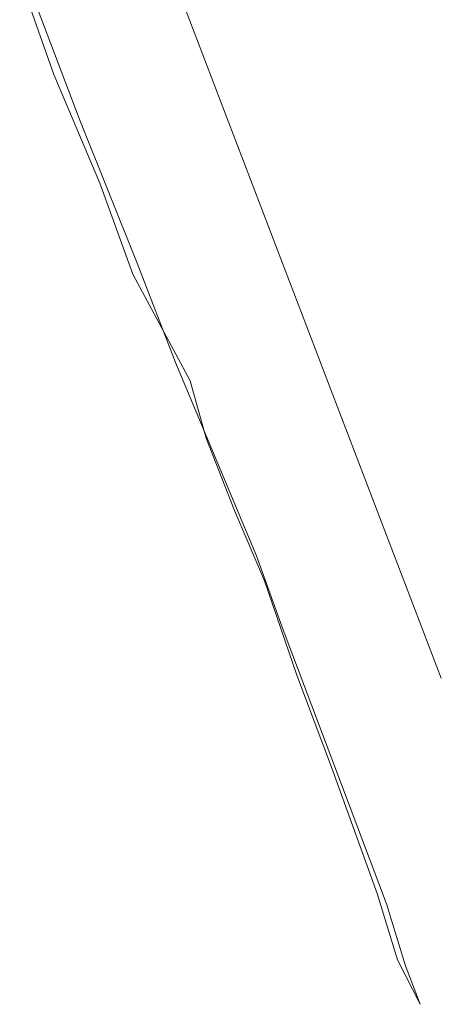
# Model space of a CAD drawing. Header units: metres. Extents: x 6508568 to 6510700, y 5686621 to 5687515.
# Tile 1 of 25: x 6508771 to 6508808, y 5686810 to 5686895. Entities that reach past the tile are written whole.
import ezdxf

# ---------------------------------------------------------------- set-up
doc = ezdxf.new("R2010")
doc.units = ezdxf.units.M
doc.linetypes.add('1_SUKP', pattern=[0])
doc.linetypes.add('1_SUTP_A', pattern=[0])
doc.layers.add('SUKP_L_0', color=34, linetype='1_SUKP', lineweight=18, true_color=0x803300)
doc.layers.add('SUTP_L_0', color=30, linetype='1_SUTP_A', lineweight=18, true_color=0xff9100)

msp = doc.modelspace()

# ---------------------------------------------------------------- linework, layer by layer
at = {"layer": 'SUKP_L_0', "linetype": '1_SUKP'}
for p, q in [((6508776.219, 5686886.936), (6508771.066, 5686900.543)), ((6508774.038, 5686890.751), (6508771.423, 5686898.107)), ((6508778.011, 5686881.333), (6508774.038, 5686890.751)), ((6508781.254, 5686874.406), (6508776.219, 5686886.936)), ((6508780.881, 5686873.458), (6508778.011, 5686881.333)), ((6508784.576, 5686865.821), (6508781.254, 5686874.406)), ((6508785.851, 5686864.22), (6508780.881, 5686873.458)), ((6508791.588, 5686849.069), (6508784.576, 5686865.821)), ((6508787.236, 5686859.247), (6508785.851, 5686864.22)), ((6508789.669, 5686852.997), (6508787.236, 5686859.247)), ((6508792.281, 5686846.916), (6508789.669, 5686852.997)), ((6508793.819, 5686842.884), (6508791.588, 5686849.069)), ((6508795.071, 5686838.743), (6508792.281, 5686846.916)), ((6508802.845, 5686818.957), (6508793.819, 5686842.884)), ((6508798.075, 5686830.768), (6508795.071, 5686838.743)), ((6508802.053, 5686819.849), (6508798.075, 5686830.768)), ((6508803.796, 5686814.092), (6508802.053, 5686819.849)), ((6508804.492, 5686813.574), (6508802.845, 5686818.957)), ((6508805.781, 5686810.247), (6508803.796, 5686814.092)), ((6508805.781, 5686810.247), (6508804.492, 5686813.574))]:
    msp.add_line(p, q, dxfattribs=at)
at = {"layer": 'SUTP_L_0', "linetype": '1_SUTP_A'}
msp.add_line((6508772.419, 5686930.423), (6508807.604, 5686838.492), dxfattribs=at)

doc.saveas('drawing.dxf')
